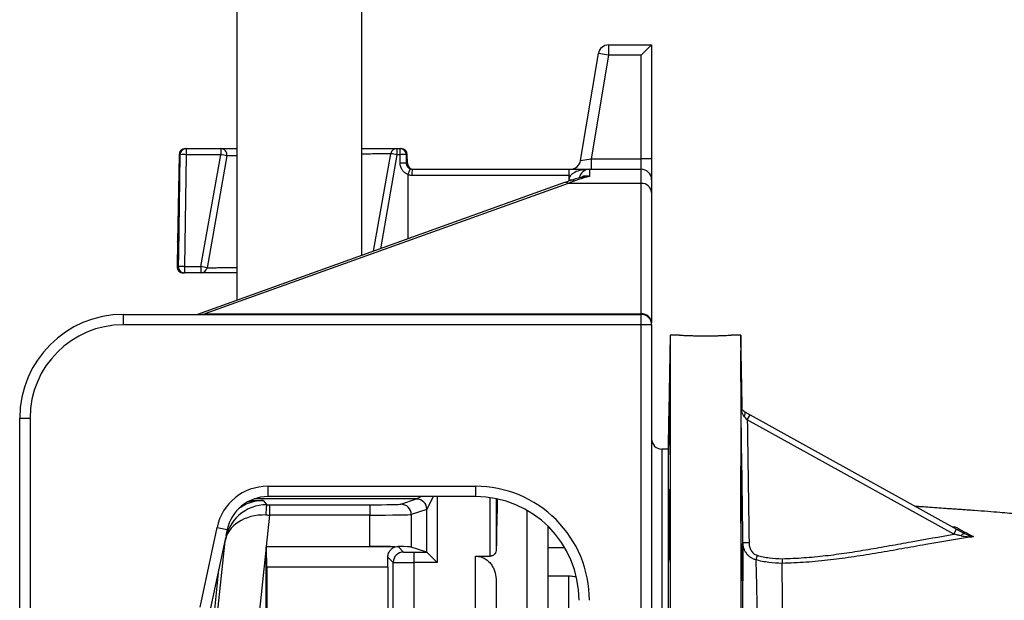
# Model space of a CAD drawing. Header units: millimetres. Extents: x 9 to 1898, y 9 to 2069.
# Tile 7 of 17: x 499 to 974, y 508 to 788. Entities that reach past the tile are written whole.
import ezdxf

# ---------------------------------------------------------------- set-up
doc = ezdxf.new("R2010")
doc.units = ezdxf.units.MM

msp = doc.modelspace()

# ---------------------------------------------------------------- linework, layer by layer
at = {"color": 7, "linetype": 'Continuous', "lineweight": 25}
for p, q in [((603.45, 1226.78), (603.45, 652.76)), ((663.75, 674.41), (663.75, 1226.78)), ((782.84, 775.95), (782.84, 770.95)), ((782.84, 775.95), (803.6, 775.95)), ((803.6, 775.95), (798.6, 770.95)), ((803.6, 775.95), (803.6, 720.95)), ((769.3, 720.13), (777.91, 771.77)), ((782.84, 770.95), (774.5, 720.95)), ((782.84, 770.95), (777.91, 771.77)), ((798.6, 770.95), (782.84, 770.95)), ((798.6, 720.95), (798.6, 770.95)), ((575.55, 723), (574.82, 680.95)), ((579.03, 723), (578.21, 669)), ((578.55, 725.95), (579.03, 725.95)), ((579.03, 725.95), (595.61, 725.95)), ((579.03, 725.95), (579.03, 723)), ((595.61, 723), (579.03, 723)), ((586.08, 669), (595.61, 723)), ((598.56, 722.43), (589.04, 668.43)), ((595.61, 725.95), (595.61, 723)), ((669.45, 676.46), (677.74, 723.47)), ((680.7, 725.95), (680.7, 723)), ((680.7, 725.95), (682.17, 725.95)), ((682.17, 723), (680.7, 723)), ((682.17, 723), (682.17, 725.95)), ((682.17, 725.95), (682.65, 725.95)), ((682.24, 718.9), (682.17, 723)), ((685.15, 723), (685.21, 718.9)), ((685.72, 718.9), (685.65, 723)), ((769.3, 720.13), (774.5, 720.95)), ((774.5, 720.95), (774.5, 715.95)), ((774.5, 720.95), (798.6, 720.95)), ((798.6, 715.95), (798.6, 720.95)), ((803.6, 720.95), (798.6, 720.95)), ((803.6, 720.95), (803.6, 710.95)), ((686.03, 682.4), (686.06, 713.28)), ((763.6, 713), (687.86, 713)), ((688.24, 715.95), (763.6, 715.95)), ((763.6, 715.95), (763.6, 713)), ((763.6, 715.95), (773.6, 715.95)), ((763.6, 713), (763.6, 710.22)), ((773.6, 715.95), (773.6, 712.55)), ((773.6, 715.95), (798.6, 715.95)), ((798.6, 709.14), (798.6, 715.95)), ((761.57, 709.52), (584.47, 645.95)), ((763.26, 709.14), (587.93, 646.2)), ((798.6, 709.14), (763.26, 709.14)), ((798.6, 646.2), (798.6, 709.14)), ((803.6, 710.95), (803.6, 704.82)), ((803.6, 704.82), (803.6, 641.88)), ((574.82, 680.95), (574.61, 669)), ((574.83, 681.55), (574.82, 680.95)), ((574.82, 680.95), (574.82, 681.16)), ((574.82, 680.95), (574.82, 680.95)), ((578.21, 665.95), (577.61, 665.95)), ((578.21, 669), (586.08, 669)), ((578.21, 669), (578.21, 665.95)), ((586.08, 665.95), (578.21, 665.95)), ((586.08, 669), (586.08, 665.95)), ((548.6, 645.95), (548.6, 640.95)), ((548.6, 645.95), (798.6, 645.95)), ((587.93, 646.2), (798.6, 646.2)), ((798.6, 640.95), (798.6, 645.95)), ((803.6, 640.95), (803.6, 641.88)), ((798.6, 640.95), (548.6, 640.95)), ((803.6, 640.95), (798.6, 640.95)), ((798.6, 496.54), (798.6, 640.95)), ((803.6, 640.95), (803.6, 496.54)), ((812.6, 635.95), (811.64, 580.95)), ((817.1, 635.95), (812.6, 635.95)), ((812.6, 635.95), (812.6, 155.95)), ((846.6, 635.95), (842.06, 635.95)), ((847.22, 600.4), (846.6, 635.95)), ((846.6, 635.95), (846.6, 155.95)), ((498.6, 595.95), (503.6, 595.95)), ((498.6, 406.04), (498.6, 595.95)), ((503.6, 595.95), (503.6, 406.04)), ((849.78, 595.05), (851.16, 597.54)), ((949.45, 539.91), (849.78, 595.05)), ((851.16, 597.54), (950.82, 542.39)), ((811.64, 580.95), (808.6, 580.95)), ((808.6, 580.95), (808.6, 210.95)), ((811.64, 580.95), (811.64, 210.95)), ((803.72, 577.66), (803.7, 577.65)), ((618.38, 563.04), (718.6, 563.04)), ((618.38, 563.04), (618.38, 558.04)), ((718.6, 563.04), (718.6, 558.04)), ((616.14, 556.11), (617.91, 554.14)), ((718.6, 558.04), (618.38, 558.04)), ((682.6, 554.39), (690.12, 556.9)), ((728.65, 557.02), (728.65, 532.52)), ((619.23, 554.14), (619.23, 549.14)), ((619.23, 554.14), (667.62, 554.14)), ((667.62, 554.14), (667.62, 549.14)), ((695.11, 551.9), (687.59, 549.39)), ((695.13, 531.21), (695.13, 551.91)), ((743.6, 400.62), (743.6, 551.34)), ((847.24, 553.17), (846.67, 553.17)), ((619.23, 549.14), (617.64, 534.06)), ((667.62, 549.14), (619.23, 549.14)), ((667.62, 534.06), (667.62, 549.14)), ((687.59, 549.39), (687.59, 533.73)), ((812.02, 548.24), (812.34, 548.24)), ((585.66, 504.66), (593.84, 543.16)), ((593.84, 543.16), (598.73, 542.12)), ((598.73, 542.12), (598.12, 539.25)), ((753.6, 543.74), (753.6, 397.44)), ((949.45, 539.91), (950.82, 542.39)), ((597.89, 538.15), (590.55, 503.62)), ((591.11, 472.96), (597.79, 536.49)), ((617.6, 533.65), (612.97, 489.6)), ((617.65, 534.01), (617.6, 534.06)), ((617.6, 489.6), (617.6, 533.65)), ((617.64, 534.06), (667.62, 534.06)), ((617.65, 534.01), (677.61, 534.01)), ((681.22, 533.96), (683.87, 531.3)), ((695.12, 531.22), (687.59, 533.73)), ((761.72, 533.35), (753.6, 533.35)), ((678.88, 526.31), (676.32, 528.86)), ((688.87, 531.22), (695.12, 531.22)), ((688.87, 531.22), (688.87, 526.22)), ((695.13, 531.21), (700.12, 526.22)), ((718.6, 529.31), (725.65, 529.31)), ((718.6, 499.92), (718.6, 529.31)), ((617.82, 524.01), (617.82, 499.71)), ((676.34, 524.01), (617.82, 524.01)), ((676.34, 524.01), (676.34, 499.71)), ((678.88, 480.17), (678.88, 526.31)), ((688.87, 526.22), (688.87, 480.17)), ((700.12, 526.22), (688.87, 526.22)), ((753.6, 519.82), (763.6, 519.82)), ((763.6, 453.01), (763.6, 519.82)), ((728.6, 517.25), (728.6, 400.62))]:
    msp.add_line(p, q, dxfattribs=at)
at = {"color": 1, "linetype": 'Continuous', "lineweight": 25}
for p, q in [((576.06, 723), (575.55, 723)), ((680.7, 723), (672.7, 677.62)), ((685.65, 723), (685.15, 723)), ((685.21, 718.9), (685.72, 718.9)), ((763.6, 710.95), (766, 710.95)), ((574.61, 669), (575.25, 669)), ((587.93, 645.95), (587.93, 646.2)), ((798.6, 645.95), (798.6, 646.2)), ((690.12, 556.9), (611.71, 556.9)), ((690.14, 556.9), (692.41, 558.04)), ((698.2, 558.04), (695.13, 551.91)), ((700.12, 558.04), (700.12, 526.22)), ((725.65, 529.31), (725.65, 557.54)), ((753.6, 543.12), (754.22, 543.12)), ((948.98, 543.42), (950.09, 543.5)), ((597.79, 536.49), (597.58, 536.73)), ((594.64, 522.88), (589.07, 469.92))]:
    msp.add_line(p, q, dxfattribs=at)
at = {"color": 7, "linetype": 'Continuous', "lineweight": 25, "flags": 128}
for points in [[(575.25, 669), (575.34, 675), (575.7, 698.99), (576.06, 723)], [(848.36, 596.61), (848.52, 597.04), (848.63, 597.46), (848.7, 597.85), (848.72, 598.2), (848.7, 598.51), (848.62, 598.77), (848.51, 598.96), (848.35, 599.1)], [(812.03, 535.73), (812.07, 536.05), (812.1, 536.74), (812.14, 537.77), (812.19, 539.49), (812.23, 541.16), (812.26, 543.05), (812.3, 545.1), (812.33, 547.25), (812.35, 549.44), (812.38, 551.61), (812.39, 553.69), (812.4, 555.63), (812.41, 557.38), (812.41, 558.88), (812.4, 560.09), (812.39, 560.97), (812.37, 561.51), (812.35, 561.68), (812.32, 561.49), (812.29, 560.93), (812.25, 560.02), (812.21, 558.79), (812.17, 557.27), (812.14, 555.52), (812.1, 553.56), (812.07, 551.47), (812.02, 548.24), (812.02, 548.24)], [(952.98, 539.14), (953.22, 539.45), (953.46, 539.72), (953.69, 539.95), (953.92, 540.12), (954.12, 540.25), (954.3, 540.33), (954.46, 540.34), (954.6, 540.31)]]:
    msp.add_lwpolyline(points, dxfattribs=at)
at = {"color": 7, "linetype": 'Continuous', "lineweight": 25}
for centre, radius, start, end in [((782.84, 770.95), 5, 90, 170.5377), ((578.55, 722.95), 3, 90, 179), ((579.04, 722.96), 2.99, 90.2604, 179.2703), ((577.54, 665.79), 57.23, 88.5121, 91.4879), ((595.61, 722.95), 3, 350, 90), ((588.73, 679.68), 43.86, 77.0522, 80.9845), ((680.7, 722.95), 3, 90, 170), ((672.41, 680.29), 43.5, 79.0174, 82.9579), ((682.16, 722.96), 2.99, 0.7297, 89.7396), ((683.66, 665.79), 57.23, 88.5121, 91.4879), ((682.65, 722.95), 3, 1, 90), ((683.72, 661.56), 57.35, 88.5157, 91.4843), ((688.72, 718.95), 3, 181, 270), ((764.37, 720.95), 5, 270, 350.5377), ((693.98, 713.72), 6.15, 158.7368, 186.6834), ((773.6, 710.95), 5, 90, 170.2775), ((798.6, 710.95), 5, 0, 90), ((798.92, 704.45), 4.7, 4.4863, 93.8742), ((577.61, 668.95), 3, 179, 270), ((576.73, 610.11), 58.91, 88.5579, 91.4421), ((578.23, 668.93), 2.98, 178.68, 269.6607), ((579.21, 625.68), 43.86, 77.0522, 80.9845), ((586.08, 668.95), 3, 270, 350), ((548.6, 595.95), 50, 90, 180), ((798.92, 641.51), 4.7, 4.4863, 93.8742), ((798.6, 640.95), 5, 0, 90), ((548.6, 595.95), 45, 90, 180), ((808.6, 585.95), 5, 180, 270), ((618.38, 537.95), 25.09, 90, 168), ((618.38, 537.95), 20.09, 90, 168), ((690.11, 551.89), 5, 0.0264, 89.9038), ((690.12, 551.89), 5.01, 0.1836, 89.8164), ((632.59, 550.36), 15.16, 165.5447, 184.4239), ((682.59, 549.39), 5, 0.0264, 89.9038), ((849.7, 552.29), 16.45, 263.0195, 273.2231), ((683.88, 526.3), 5, 90.0204, 179.9796), ((1011.78, 484.47), 163.67, 163.9491, 164.7377)]:
    msp.add_arc(centre, radius, start, end, dxfattribs=at)
at = {"color": 1, "linetype": 'Continuous', "lineweight": 25}
msp.add_arc((762.06, 707.79), 1.8, 48.3889, 105.8, dxfattribs=at)
at = {"color": 7, "linetype": 'Continuous', "lineweight": 25}
for centre, major_axis, ratio, start_param, end_param in [((773.6, 710.95), (10, 0), 0.5, 1.570796, 3.141593), ((800.11, 665.95), (73.12, 0), 0.683761, 1.94172, 2.098871), ((718.6, 508.03), (0, -55.01), 0.999848, 1.570796, 3.141593), ((690.11, 561.89), (0, 5), 0.104816, 3.159046, 3.193953), ((718.6, 508.03), (0, 50.01), 0.999817, 4.712389, 6.283185), ((731.13, 398.93), (0, 195), 0.017455, 0.626325, 0.816091), ((617.68, 534.4), (19.06, 6.25), 0.982527, 1.247754, 2.713557), ((619.26, 554.4), (15.08, 0), 0.017359, 4.623023, 4.710564), ((667.62, 554.4), (15, 0), 0.017455, 4.712389, 6.230825), ((695.1, 561.89), (0, 10), 0.052408, 3.159046, 3.193953), ((617.68, 534.4), (19.95, -1.53), 0.737925, 1.637455, 3.103257), ((619.26, 549.41), (20.06, -0.52), 0.013082, 4.623817, 4.711358), ((667.62, 549.41), (20, 0), 0.013091, 4.712389, 6.230825), ((617.95, 536.97), (0.01, 191.36), 0.001824, 1.586042, 1.588154), ((617.61, 533.71), (20.11, 0), 0.017359, 1.568971, 1.571083), ((617.65, 524.01), (0, 10), 0.017455, 4.712389, 6.265732), ((667.62, 533.71), (20, 0), 0.017455, 1.047695, 1.570796), ((667.62, 533.71), (20, 0), 0.017455, 0.05236, 0.823486), ((676.17, 524.01), (0, 10), 0.017455, 4.712389, 5.21871), ((688.87, 531.31), (5, 0), 0.017455, 3.159046, 4.712389), ((695.12, 526.22), (0, 5), 0.052408, 6.230825, 6.265732), ((688.87, 526.31), (10, 0), 0.008728, 3.159046, 4.712389)]:
    msp.add_ellipse(centre, major_axis=major_axis, ratio=ratio, start_param=start_param, end_param=end_param, dxfattribs=at)
at = {"color": 1, "linetype": 'Continuous', "lineweight": 25}
msp.add_ellipse((616.15, 536.11), major_axis=(-13.39, 14.87), ratio=0.999449, start_param=5.550284, end_param=6.194472, dxfattribs=at)
at = {"color": 7, "linetype": 'Continuous', "lineweight": 25}
for points, knots in [([(595.61, 725.95), (595.71, 725.95), (595.92, 725.95), (597.6, 725.95), (600.04, 725.95), (602.37, 725.95), (603.45, 725.95)], [0, 0, 0, 0, 0.25859, 0.51718, 0.775764, 1, 1, 1, 1]), ([(663.75, 725.95), (664.66, 725.95), (667.36, 725.95), (671.19, 725.95), (675.06, 725.95), (678.02, 725.95), (679.72, 725.95), (680.56, 725.95), (680.65, 725.95), (680.7, 725.95)], [0, 0, 0, 0, 0.086975, 0.25674, 0.43144, 0.601008, 0.775503, 0.887069, 1, 1, 1, 1]), ([(686.08, 713.41), (685.52, 713.62), (685.01, 713.91), (684.07, 714.65), (683.66, 715.08), (683.15, 715.8), (683, 716.06), (682.73, 716.59), (682.62, 716.86), (682.44, 717.42), (682.37, 717.71), (682.27, 718.3), (682.24, 718.6), (682.24, 718.9)], [0, 0, 0, 0, 0.25, 0.25, 0.5, 0.5, 0.625, 0.625, 0.75, 0.75, 0.875, 0.875, 1, 1, 1, 1]), ([(685.21, 718.9), (685.21, 718.74), (685.22, 718.59), (685.28, 718.28), (685.31, 718.13), (685.41, 717.85), (685.47, 717.71), (685.62, 717.44), (685.7, 717.3), (685.88, 717.06), (685.98, 716.95), (686.2, 716.73), (686.31, 716.63), (686.69, 716.36), (686.95, 716.22), (687.24, 716.12)], [0, 0, 0, 0, 0.125, 0.125, 0.25, 0.25, 0.375, 0.375, 0.5, 0.5, 0.625, 0.625, 0.75, 0.75, 1, 1, 1, 1]), ([(686.08, 713.41), (686.14, 713.59), (686.21, 713.76), (686.34, 714.11), (686.4, 714.28), (686.53, 714.61), (686.59, 714.76), (686.71, 715.05), (686.76, 715.19), (686.87, 715.44), (686.92, 715.55), (687.01, 715.75), (687.05, 715.83), (687.13, 715.97), (687.16, 716.02), (687.21, 716.1), (687.23, 716.12), (687.24, 716.12)], [0, 0, 0, 0, 0.125, 0.125, 0.25, 0.25, 0.375, 0.375, 0.5, 0.5, 0.625, 0.625, 0.75, 0.75, 0.875, 0.875, 1, 1, 1, 1]), ([(770.65, 712.3), (770.34, 712.22), (768.18, 711.68), (765.14, 710.77), (762.45, 709.83), (761.57, 709.52)], [0, 0, 0, 0, 0.103851, 0.706552, 1, 1, 1, 1]), ([(603.45, 665.95), (601.86, 665.95), (598.52, 665.95), (594.27, 665.95), (590.69, 665.95), (588.06, 665.95), (586.4, 665.95), (586.19, 665.95), (586.08, 665.95)], [0, 0, 0, 0, 0.15366, 0.323012, 0.492257, 0.661502, 0.830751, 1, 1, 1, 1]), ([(817.1, 635.95), (817.13, 635.95), (817.2, 635.94), (817.75, 635.91), (818.61, 635.87), (819.78, 635.82), (821.24, 635.77), (822.92, 635.71), (824.81, 635.67), (826.82, 635.64), (828.92, 635.62), (831.03, 635.62), (833.11, 635.64), (835.07, 635.68), (836.9, 635.73), (838.5, 635.79), (839.87, 635.84), (840.94, 635.89), (841.68, 635.93), (842.07, 635.95), (842.06, 635.95), (842.06, 635.95)], [0, 0, 0, 0, 0.052878, 0.107291, 0.160168, 0.214577, 0.267499, 0.321954, 0.374904, 0.429393, 0.482294, 0.536732, 0.589584, 0.643967, 0.696846, 0.751255, 0.804195, 0.858671, 0.911611, 0.96609, 1, 1, 1, 1]), ([(846.95, 601.27), (846.94, 601.48), (846.92, 603.01), (846.87, 605.96), (846.81, 609.97), (846.75, 613.84), (846.7, 617.45), (846.66, 620.69), (846.63, 623.48), (846.61, 625.72), (846.6, 627.37), (846.6, 628.37), (846.61, 628.7), (846.64, 628.33), (846.67, 627.31), (846.71, 625.62), (846.76, 623.36), (846.82, 620.54), (846.88, 617.29), (846.95, 613.67), (847.02, 609.79), (847.09, 605.77), (847.14, 602.61), (847.17, 600.89), (847.18, 600.48)], [0, 0, 0, 0, 0.007842, 0.056694, 0.105546, 0.154395, 0.203244, 0.252087, 0.300929, 0.349766, 0.398603, 0.447435, 0.496268, 0.545099, 0.593931, 0.642765, 0.691599, 0.740439, 0.789278, 0.838124, 0.88697, 0.935821, 0.984672, 1, 1, 1, 1]), ([(812.02, 593.11), (812.03, 593.42), (812.04, 593.77), (812.06, 594.55), (812.07, 594.97), (812.1, 596.36), (812.12, 597.4), (812.15, 598.84), (812.15, 599.14), (812.16, 599.73), (812.17, 600.04), (812.18, 600.95), (812.2, 601.57), (812.22, 602.84), (812.23, 603.5), (812.25, 604.79), (812.26, 605.43), (812.28, 606.4), (812.28, 606.72), (812.29, 607.35), (812.3, 607.67), (812.31, 608.61), (812.32, 609.22), (812.34, 610.4), (812.34, 610.97), (812.36, 612.08), (812.37, 612.6), (812.38, 613.57), (812.38, 614.03), (812.39, 614.66), (812.39, 614.87), (812.4, 615.25), (812.4, 615.43), (812.4, 615.95), (812.41, 616.25), (812.41, 616.76), (812.41, 616.98), (812.41, 617.31), (812.41, 617.43), (812.41, 617.54), (812.41, 617.57), (812.4, 617.59), (812.4, 617.59), (812.39, 617.53), (812.38, 617.29), (812.37, 616.64), (812.36, 616.39), (812.34, 615.78), (812.34, 615.44), (812.32, 614.86), (812.32, 614.66), (812.31, 614.24), (812.31, 614.02), (812.29, 613.33), (812.28, 612.85), (812.26, 611.81), (812.25, 611.25), (812.23, 610.11), (812.22, 609.52), (812.2, 608.6), (812.2, 608.3), (812.18, 607.67), (812.18, 607.35), (812.16, 606.39), (812.15, 605.75), (812.13, 604.46), (812.12, 603.82), (812.1, 602.52), (812.08, 601.88), (812.06, 600.64), (812.06, 600.03), (812.04, 599.13), (812.04, 598.84), (812.03, 598.26), (812.02, 597.98), (812.02, 597.71)], [0, 0, 0, 0, 0.03125, 0.03125, 0.0625, 0.0625, 0.125, 0.125, 0.140625, 0.140625, 0.15625, 0.15625, 0.1875, 0.1875, 0.21875, 0.21875, 0.25, 0.25, 0.265625, 0.265625, 0.28125, 0.28125, 0.3125, 0.3125, 0.34375, 0.34375, 0.375, 0.375, 0.40625, 0.40625, 0.421875, 0.421875, 0.4375, 0.4375, 0.46875, 0.46875, 0.5, 0.5, 0.53125, 0.53125, 0.546875, 0.546875, 0.5625, 0.5625, 0.625, 0.625, 0.65625, 0.65625, 0.6875, 0.6875, 0.703125, 0.703125, 0.71875, 0.71875, 0.75, 0.75, 0.78125, 0.78125, 0.8125, 0.8125, 0.828125, 0.828125, 0.84375, 0.84375, 0.875, 0.875, 0.90625, 0.90625, 0.9375, 0.9375, 0.96875, 0.96875, 0.984375, 0.984375, 1, 1, 1, 1]), ([(846.76, 601.7), (846.78, 601.68), (846.81, 601.67), (846.83, 601.66), (846.85, 601.65), (846.87, 601.63), (846.89, 601.62)], [0, 0, 0, 0, 0.00883074, 0.00883074, 0.00883074, 0.01769109, 0.01769109, 0.01769109, 0.01769109]), ([(848.36, 596.61), (848.2, 596.79), (848.07, 596.97), (847.82, 597.36), (847.71, 597.56), (847.41, 598.17), (847.26, 598.6), (847.02, 599.47), (846.93, 599.91), (846.83, 600.58), (846.81, 600.8), (846.78, 601.25), (846.76, 601.47), (846.76, 601.7)], [0, 0, 0, 0, 0.125, 0.125, 0.25, 0.25, 0.5, 0.5, 0.75, 0.75, 0.875, 0.875, 1, 1, 1, 1]), ([(848.35, 599.1), (848.19, 599.19), (848.05, 599.28), (847.8, 599.48), (847.69, 599.58), (847.4, 599.89), (847.25, 600.11), (847.01, 600.55), (846.92, 600.78), (846.83, 601.12), (846.81, 601.24), (846.77, 601.47), (846.76, 601.58), (846.76, 601.7)], [0, 0, 0, 0, 0.125, 0.125, 0.25, 0.25, 0.5, 0.5, 0.75, 0.75, 0.875, 0.875, 1, 1, 1, 1]), ([(848.4, 599.07), (848.25, 599.15), (848.11, 599.24), (847.87, 599.44), (847.77, 599.54), (847.48, 599.85), (847.33, 600.06), (847.11, 600.5), (847.03, 600.72), (846.95, 601.06), (846.93, 601.17), (846.9, 601.4), (846.89, 601.51), (846.89, 601.62)], [0, 0, 0, 0, 0.125, 0.125, 0.25, 0.25, 0.5, 0.5, 0.75, 0.75, 0.875, 0.875, 1, 1, 1, 1]), ([(848.35, 599.1), (848.79, 598.85), (849.25, 598.6), (850.19, 598.08), (850.67, 597.81), (851.16, 597.54)], [0, 0, 0, 0, 0.5, 0.5, 1, 1, 1, 1]), ([(812.02, 593.11), (812.01, 592.17), (811.99, 591.19), (811.96, 589.17), (811.94, 588.16), (811.92, 586.67), (811.91, 586.17), (811.89, 585.22), (811.88, 584.75), (811.86, 583.85), (811.85, 583.41), (811.84, 582.56), (811.83, 582.16), (811.81, 581.41), (811.8, 581.05), (811.79, 580.4), (811.78, 580.1), (811.77, 579.7), (811.77, 579.57), (811.76, 579.33), (811.76, 579.22), (811.75, 578.91), (811.75, 578.73), (811.74, 578.44), (811.73, 578.33), (811.73, 578.22), (811.72, 578.19), (811.72, 578.15), (811.72, 578.14), (811.72, 578.13), (811.71, 578.16), (811.71, 578.25), (811.71, 578.29), (811.71, 578.39), (811.71, 578.44), (811.71, 578.77), (811.71, 579.16), (811.72, 579.81), (811.72, 579.95), (811.72, 580.24), (811.73, 580.39), (811.73, 580.86), (811.74, 581.2), (811.75, 581.94), (811.75, 582.33), (811.76, 583.16), (811.77, 583.58), (811.78, 584.47), (811.79, 584.94), (811.8, 585.89), (811.81, 586.38), (811.83, 587.37), (811.84, 587.86), (811.85, 588.87), (811.86, 589.38), (811.89, 590.89), (811.91, 591.88), (811.94, 593.8), (811.96, 594.69), (811.98, 595.92), (811.99, 596.32), (812.01, 597.05), (812.01, 597.39), (812.02, 597.71)], [0, 0, 0, 0, 0.0625, 0.0625, 0.125, 0.125, 0.15625, 0.15625, 0.1875, 0.1875, 0.21875, 0.21875, 0.25, 0.25, 0.28125, 0.28125, 0.3125, 0.3125, 0.328125, 0.328125, 0.34375, 0.34375, 0.375, 0.375, 0.40625, 0.40625, 0.421875, 0.421875, 0.4375, 0.4375, 0.46875, 0.46875, 0.484375, 0.484375, 0.5, 0.5, 0.5625, 0.5625, 0.578125, 0.578125, 0.59375, 0.59375, 0.625, 0.625, 0.65625, 0.65625, 0.6875, 0.6875, 0.71875, 0.71875, 0.75, 0.75, 0.78125, 0.78125, 0.8125, 0.8125, 0.875, 0.875, 0.9375, 0.9375, 0.96875, 0.96875, 1, 1, 1, 1]), ([(849.78, 595.05), (849.54, 595.32), (849.3, 595.59), (848.83, 596.11), (848.59, 596.36), (848.36, 596.61)], [0, 0, 0, 0, 0.5, 0.5, 1, 1, 1, 1]), ([(847.24, 525.11), (847.23, 525.21), (847.22, 525.33), (847.2, 525.61), (847.2, 525.77), (847.17, 526.28), (847.15, 526.69), (847.12, 527.41), (847.11, 527.67), (847.1, 528.21), (847.09, 528.51), (847.06, 529.42), (847.04, 530.09), (847.01, 531.18), (847, 531.56), (846.98, 532.34), (846.97, 532.75), (846.94, 533.98), (846.93, 534.85), (846.9, 536.22), (846.89, 536.68), (846.87, 537.63), (846.86, 538.12), (846.84, 539.61), (846.82, 540.62), (846.79, 542.68), (846.78, 543.73), (846.75, 545.34), (846.75, 545.88), (846.73, 546.97), (846.73, 547.51), (846.71, 549.13), (846.7, 550.21), (846.68, 551.82), (846.67, 552.35), (846.66, 553.42), (846.66, 553.96), (846.65, 555.55), (846.64, 556.58), (846.63, 558.58), (846.62, 559.55), (846.61, 560.97), (846.61, 561.44), (846.61, 562.35), (846.61, 562.79), (846.6, 564.08), (846.6, 564.89), (846.6, 566.04), (846.6, 566.41), (846.6, 567.12), (846.6, 567.47), (846.61, 568.46), (846.61, 569.05), (846.62, 570.11), (846.63, 570.58), (846.64, 571.18), (846.64, 571.36), (846.65, 571.7), (846.65, 571.84), (846.66, 572.23), (846.67, 572.42), (846.69, 572.6), (846.7, 572.64), (846.71, 572.68), (846.71, 572.68), (846.73, 572.64), (846.75, 572.53), (846.78, 572.18), (846.79, 571.94), (846.82, 571.46), (846.82, 571.28), (846.84, 570.89), (846.85, 570.67), (846.87, 569.99), (846.89, 569.47), (846.92, 568.6), (846.93, 568.29), (846.95, 567.65), (846.95, 567.3), (846.98, 566.25), (847, 565.49), (847.04, 563.88), (847.06, 563.03), (847.09, 561.68), (847.1, 561.22), (847.11, 560.28), (847.12, 559.8), (847.15, 558.35), (847.17, 557.35), (847.2, 555.81), (847.2, 555.29), (847.22, 554.24), (847.23, 553.71), (847.24, 553.17)], [0, 0, 0, 0, 0.015625, 0.015625, 0.03125, 0.03125, 0.0625, 0.0625, 0.078125, 0.078125, 0.09375, 0.09375, 0.125, 0.125, 0.140625, 0.140625, 0.15625, 0.15625, 0.1875, 0.1875, 0.203125, 0.203125, 0.21875, 0.21875, 0.25, 0.25, 0.28125, 0.28125, 0.296875, 0.296875, 0.3125, 0.3125, 0.34375, 0.34375, 0.359375, 0.359375, 0.375, 0.375, 0.40625, 0.40625, 0.4375, 0.4375, 0.453125, 0.453125, 0.46875, 0.46875, 0.5, 0.5, 0.515625, 0.515625, 0.53125, 0.53125, 0.5625, 0.5625, 0.59375, 0.59375, 0.609375, 0.609375, 0.625, 0.625, 0.65625, 0.65625, 0.671875, 0.671875, 0.6875, 0.6875, 0.71875, 0.71875, 0.75, 0.75, 0.765625, 0.765625, 0.78125, 0.78125, 0.8125, 0.8125, 0.828125, 0.828125, 0.84375, 0.84375, 0.875, 0.875, 0.90625, 0.90625, 0.921875, 0.921875, 0.9375, 0.9375, 0.96875, 0.96875, 0.984375, 0.984375, 1, 1, 1, 1]), ([(847.24, 553.17), (847.25, 552.95), (847.25, 552.73), (847.26, 552.26), (847.27, 552.03), (847.29, 551.29), (847.3, 550.78), (847.32, 549.7), (847.34, 549.14), (847.36, 548.26), (847.36, 547.96), (847.37, 547.35), (847.38, 547.04), (847.41, 545.47), (847.43, 544.17), (847.47, 542.13), (847.48, 541.43), (847.5, 540.03), (847.51, 539.33), (847.53, 537.93), (847.54, 537.22), (847.55, 536.17), (847.56, 535.81), (847.57, 535.11), (847.57, 534.75), (847.59, 532.99), (847.6, 531.63), (847.62, 529.65), (847.63, 529), (847.63, 527.73), (847.64, 527.12), (847.65, 525.34), (847.65, 524.25), (847.65, 522.73), (847.65, 522.26), (847.65, 521.37), (847.64, 520.96), (847.64, 520.19), (847.63, 519.84), (847.63, 519.36), (847.63, 519.21), (847.62, 518.92), (847.62, 518.79), (847.6, 518.16), (847.59, 517.81), (847.57, 517.49), (847.56, 517.42), (847.54, 517.36), (847.52, 517.37), (847.5, 517.53), (847.48, 517.77), (847.47, 517.92), (847.43, 518.5), (847.41, 519.02), (847.37, 520.01), (847.36, 520.37), (847.34, 521.17), (847.32, 521.6), (847.3, 522.51), (847.29, 523), (847.26, 524.02), (847.25, 524.56), (847.24, 525.11)], [0, 0, 0, 0, 0.015625, 0.015625, 0.03125, 0.03125, 0.0625, 0.0625, 0.09375, 0.09375, 0.109375, 0.109375, 0.125, 0.125, 0.1875, 0.1875, 0.21875, 0.21875, 0.25, 0.25, 0.28125, 0.28125, 0.296875, 0.296875, 0.3125, 0.3125, 0.375, 0.375, 0.40625, 0.40625, 0.4375, 0.4375, 0.5, 0.5, 0.53125, 0.53125, 0.5625, 0.5625, 0.59375, 0.59375, 0.609375, 0.609375, 0.625, 0.625, 0.6875, 0.6875, 0.71875, 0.71875, 0.75, 0.78125, 0.78125, 0.8125, 0.8125, 0.875, 0.875, 0.90625, 0.90625, 0.9375, 0.9375, 0.96875, 0.96875, 1, 1, 1, 1]), ([(1077.45, 539.33), (1077.17, 539.35), (1076.68, 539.39), (1076, 539.44), (1075.49, 539.49), (1075.05, 539.53), (1074.41, 539.59), (1073.42, 539.68), (1072.1, 539.82), (1070.89, 539.96), (1069.97, 540.06), (1069.01, 540.17), (1067.8, 540.31), (1066.33, 540.49), (1064.78, 540.67), (1063.37, 540.85), (1062.2, 540.99), (1061.14, 541.12), (1060.03, 541.26), (1058.75, 541.42), (1057.28, 541.6), (1054.55, 541.93), (1050.53, 542.42), (1044.7, 543.11), (1038.32, 543.81), (1031.12, 544.55), (1023.98, 545.24), (1016.91, 545.91), (1009.79, 546.61), (1002.35, 547.36), (995.48, 548.06), (989.54, 548.67), (984.94, 549.13), (980.62, 549.55), (976.28, 549.96), (971.34, 550.4), (965.72, 550.87), (960.43, 551.26), (956.12, 551.57), (953.25, 551.76), (950.75, 551.93), (948.26, 552.09), (945.07, 552.31), (941.21, 552.57), (936.93, 552.88), (933.57, 553.13), (931.63, 553.3), (931.03, 553.35)], [0, 0, 0, 0, 0.020075, 0.035042, 0.044821, 0.052854, 0.061352, 0.080005, 0.103239, 0.117129, 0.128504, 0.138334, 0.151157, 0.167545, 0.183832, 0.198359, 0.209472, 0.217896, 0.227089, 0.237491, 0.249106, 0.261933, 0.300656, 0.339626, 0.389453, 0.436355, 0.483657, 0.531393, 0.578125, 0.625215, 0.672226, 0.700876, 0.726561, 0.747726, 0.770161, 0.795096, 0.824287, 0.856882, 0.873957, 0.887559, 0.898898, 0.911545, 0.925996, 0.947886, 0.969966, 0.990783, 1, 1, 1, 1]), ([(812.02, 535.69), (812.01, 535.19), (812.01, 534.69), (811.99, 533.72), (811.98, 533.25), (811.97, 532.34), (811.96, 531.9), (811.94, 531.04), (811.93, 530.63), (811.92, 529.86), (811.91, 529.49), (811.89, 528.82), (811.88, 528.51), (811.86, 527.95), (811.85, 527.7), (811.84, 527.25), (811.83, 527.07), (811.81, 526.75), (811.8, 526.63), (811.79, 526.45), (811.78, 526.4), (811.77, 526.36), (811.76, 526.37), (811.75, 526.47), (811.75, 526.55), (811.73, 526.91), (811.72, 527.28), (811.72, 528.02), (811.71, 528.3), (811.71, 528.91), (811.71, 529.24), (811.71, 529.77), (811.71, 529.96), (811.71, 530.34), (811.71, 530.54), (811.71, 531.14), (811.72, 531.57), (811.72, 532.44), (811.72, 532.9), (811.73, 533.61), (811.73, 533.85), (811.74, 534.33), (811.74, 534.57), (811.75, 535.31), (811.75, 535.8), (811.76, 536.56), (811.76, 536.81), (811.77, 537.31), (811.77, 537.57), (811.79, 538.84), (811.8, 539.82), (811.82, 541.03), (811.83, 541.27), (811.84, 541.74), (811.84, 541.97), (811.85, 542.65), (811.86, 543.08), (811.88, 543.92), (811.89, 544.32), (811.91, 545.08), (811.92, 545.43), (811.93, 546.08), (811.94, 546.38), (811.96, 546.92), (811.97, 547.17), (811.98, 547.58), (811.99, 547.76), (812.01, 548.05), (812.01, 548.16), (812.02, 548.24)], [0, 0, 0, 0, 0.03125, 0.03125, 0.0625, 0.0625, 0.09375, 0.09375, 0.125, 0.125, 0.15625, 0.15625, 0.1875, 0.1875, 0.21875, 0.21875, 0.25, 0.25, 0.28125, 0.28125, 0.3125, 0.3125, 0.34375, 0.34375, 0.375, 0.375, 0.4375, 0.4375, 0.46875, 0.46875, 0.5, 0.5, 0.515625, 0.515625, 0.53125, 0.53125, 0.5625, 0.5625, 0.59375, 0.59375, 0.609375, 0.609375, 0.625, 0.625, 0.65625, 0.65625, 0.671875, 0.671875, 0.6875, 0.6875, 0.75, 0.75, 0.765625, 0.765625, 0.78125, 0.78125, 0.8125, 0.8125, 0.84375, 0.84375, 0.875, 0.875, 0.90625, 0.90625, 0.9375, 0.9375, 0.96875, 0.96875, 1, 1, 1, 1]), ([(949.37, 543.2), (949.49, 543.13), (949.61, 543.13), (949.79, 543.21), (949.85, 543.25), (949.97, 543.36), (950.03, 543.42), (950.09, 543.5)], [0, 0, 0, 0, 0.5, 0.5, 0.75, 0.75, 1, 1, 1, 1]), ([(950.09, 543.5), (951.54, 542.72), (953.01, 541.93), (955.99, 540.34), (957.48, 539.54), (958.97, 538.75)], [0, 0, 0, 0, 0.5, 0.5, 1, 1, 1, 1]), ([(950.82, 542.39), (951.47, 542.04), (952.1, 541.69), (953.36, 540.99), (953.98, 540.65), (954.6, 540.31)], [0, 0, 0, 0, 0.5, 0.5, 1, 1, 1, 1]), ([(866.61, 528.08), (870.11, 528.18), (873.6, 528.35), (880.57, 528.84), (884.04, 529.17), (890.97, 529.96), (894.42, 530.42), (901.32, 531.43), (904.76, 531.99), (911.64, 533.17), (915.08, 533.78), (921.95, 535.01), (925.39, 535.63), (935.69, 537.49), (942.56, 538.73), (949.45, 539.91)], [0, 0, 0, 0, 0.125, 0.125, 0.25, 0.25, 0.375, 0.375, 0.5, 0.5, 0.625, 0.625, 0.75, 0.75, 1, 1, 1, 1]), ([(958.97, 538.75), (951.29, 537.53), (943.62, 536.22), (932.12, 534.22), (928.29, 533.55), (920.62, 532.21), (916.79, 531.53), (909.12, 530.23), (905.28, 529.6), (897.59, 528.44), (893.74, 527.92), (886.02, 527.03), (882.15, 526.66), (874.39, 526.11), (870.5, 525.93), (866.61, 525.84)], [0, 0, 0, 0, 0.25, 0.25, 0.375, 0.375, 0.5, 0.5, 0.625, 0.625, 0.75, 0.75, 0.875, 0.875, 1, 1, 1, 1]), ([(952.98, 539.14), (952.4, 539.27), (951.81, 539.4), (950.63, 539.65), (950.04, 539.78), (949.45, 539.91)], [0, 0, 0, 0, 0.5, 0.5, 1, 1, 1, 1]), ([(952.98, 539.14), (953.48, 539.04), (953.98, 538.95), (954.98, 538.83), (955.48, 538.78), (956.48, 538.73), (956.98, 538.71), (957.97, 538.71), (958.47, 538.72), (958.97, 538.75)], [0, 0, 0, 0, 0.25, 0.25, 0.5, 0.5, 0.75, 0.75, 1, 1, 1, 1]), ([(954.6, 540.31), (954.96, 540.1), (955.33, 539.93), (956.06, 539.61), (956.43, 539.47), (957.16, 539.21), (957.52, 539.1), (958.25, 538.9), (958.61, 538.82), (958.97, 538.75)], [0, 0, 0, 0, 0.25, 0.25, 0.5, 0.5, 0.75, 0.75, 1, 1, 1, 1]), ([(676.32, 528.86), (676.32, 529.22), (676.35, 529.56), (676.47, 530.2), (676.56, 530.51), (676.79, 531.08), (676.92, 531.35), (677.22, 531.84), (677.38, 532.06), (677.73, 532.48), (677.92, 532.66), (678.31, 533), (678.52, 533.15), (679.14, 533.53), (679.58, 533.72), (680.04, 533.85)], [0, 0, 0, 0, 0.125, 0.125, 0.25, 0.25, 0.375, 0.375, 0.5, 0.5, 0.625, 0.625, 0.75, 0.75, 1, 1, 1, 1]), ([(728.65, 532.52), (728.65, 532.16), (728.59, 531.81), (728.36, 531.13), (728.18, 530.79), (727.82, 530.33), (727.69, 530.18), (727.37, 529.9), (727.2, 529.78), (726.81, 529.56), (726.6, 529.47), (726.26, 529.38), (726.14, 529.35), (725.9, 529.32), (725.78, 529.31), (725.65, 529.31)], [0, 0, 0, 0, 0.25, 0.25, 0.5, 0.5, 0.625, 0.625, 0.75, 0.75, 0.875, 0.875, 0.9375, 0.9375, 1, 1, 1, 1]), ([(847.67, 395.95), (847.67, 402.79), (847.67, 409.6), (847.67, 423.17), (847.67, 429.84), (847.67, 442.95), (847.68, 449.39), (847.68, 458.89), (847.68, 462.02), (847.68, 466.69), (847.68, 468.23), (847.68, 471.31), (847.68, 472.85), (847.68, 480.45), (847.69, 486.31), (847.69, 497.61), (847.69, 503.04), (847.69, 509.56), (847.69, 510.85), (847.7, 513.38), (847.7, 514.63), (847.7, 518.32), (847.7, 520.7), (847.7, 527.62), (847.7, 531.94), (847.71, 535.96)], [0, 0, 0, 0, 0.125, 0.125, 0.25, 0.25, 0.375, 0.375, 0.4375, 0.4375, 0.46875, 0.46875, 0.5, 0.5, 0.625, 0.625, 0.75, 0.75, 0.78125, 0.78125, 0.8125, 0.8125, 0.875, 0.875, 1, 1, 1, 1]), ([(853.88, 527.56), (853.42, 527.67), (852.97, 527.83), (852.34, 528.12), (852.13, 528.23), (851.72, 528.47), (851.52, 528.6), (850.95, 529.01), (850.59, 529.31), (850.1, 529.82), (849.94, 529.99), (849.64, 530.35), (849.5, 530.54), (849.1, 531.11), (848.87, 531.51), (848.46, 532.34), (848.28, 532.78), (847.87, 534.11), (847.72, 535.03), (847.71, 535.96)], [0, 0, 0, 0, 0.125, 0.125, 0.1875, 0.1875, 0.25, 0.25, 0.375, 0.375, 0.4375, 0.4375, 0.5, 0.5, 0.625, 0.625, 0.75, 0.75, 1, 1, 1, 1]), ([(850.63, 535.87), (850.64, 535.22), (850.72, 534.58), (850.96, 533.64), (851.06, 533.33), (851.3, 532.74), (851.44, 532.45), (851.76, 531.89), (851.94, 531.62), (852.34, 531.11), (852.56, 530.87), (853.05, 530.45), (853.32, 530.26), (853.88, 529.94), (854.17, 529.82), (854.49, 529.73)], [0, 0, 0, 0, 0.25, 0.25, 0.375, 0.375, 0.5, 0.5, 0.625, 0.625, 0.75, 0.75, 0.875, 0.875, 1, 1, 1, 1]), ([(718.6, 529.31), (719.47, 529.31), (720.3, 529.19), (721.91, 528.72), (722.64, 528.39), (723.99, 527.58), (724.57, 527.11), (725.35, 526.35), (725.59, 526.08), (726.05, 525.53), (726.26, 525.24), (726.84, 524.38), (727.16, 523.78), (727.7, 522.54), (727.93, 521.89), (728.44, 519.94), (728.6, 518.61), (728.6, 517.25)], [0, 0, 0, 0, 0.125, 0.125, 0.25, 0.25, 0.375, 0.375, 0.4375, 0.4375, 0.5, 0.5, 0.625, 0.625, 0.75, 0.75, 1, 1, 1, 1]), ([(853.88, 527.56), (853.94, 525.74), (853.99, 523.87), (854.1, 520.02), (854.15, 518.03), (854.25, 513.94), (854.3, 511.84), (854.37, 508.59), (854.4, 507.5), (854.45, 505.28), (854.47, 504.15), (854.59, 498.45), (854.69, 493.72), (854.83, 486.37), (854.88, 483.88), (854.96, 478.82), (855, 476.24), (855.08, 471), (855.12, 468.33), (855.2, 462.96), (855.23, 460.25), (855.34, 452.05), (855.4, 446.5), (855.51, 435.21), (855.55, 429.48), (855.6, 420.74), (855.62, 417.8), (855.64, 411.88), (855.65, 408.92), (855.66, 405.95)], [0, 0, 0, 0, 0.0625, 0.0625, 0.125, 0.125, 0.1875, 0.1875, 0.21875, 0.21875, 0.25, 0.25, 0.375, 0.375, 0.4375, 0.4375, 0.5, 0.5, 0.5625, 0.5625, 0.625, 0.625, 0.75, 0.75, 0.875, 0.875, 0.9375, 0.9375, 1, 1, 1, 1]), ([(866.61, 525.84), (864.46, 525.87), (862.32, 526.01), (858.05, 526.56), (855.95, 526.97), (853.88, 527.56)], [0, 0, 0, 0, 0.5, 0.5, 1, 1, 1, 1]), ([(854.49, 529.73), (856.46, 529.16), (858.46, 528.77), (862.52, 528.24), (864.56, 528.11), (866.61, 528.08)], [0, 0, 0, 0, 0.5, 0.5, 1, 1, 1, 1]), ([(866.61, 528.08), (866.61, 528.03), (866.61, 527.91), (866.61, 527.73), (866.61, 527.54), (866.61, 527.34), (866.61, 527.13), (866.61, 526.91), (866.61, 526.69), (866.61, 526.47), (866.61, 526.25), (866.61, 526.03), (866.61, 525.9), (866.61, 525.84)], [0, 0, 0, 0, 0.063359, 0.132231, 0.206614, 0.286509, 0.371914, 0.462829, 0.559252, 0.661181, 0.768617, 0.881557, 1, 1, 1, 1]), ([(867.22, 405.95), (867.22, 411.8), (867.21, 417.6), (867.19, 429.1), (867.18, 434.79), (867.16, 441.85), (867.15, 443.26), (867.15, 446.07), (867.14, 447.47), (867.13, 451.64), (867.12, 454.38), (867.09, 462.5), (867.06, 467.76), (867.01, 478.01), (866.98, 482.99), (866.94, 489.04), (866.93, 490.24), (866.92, 492.62), (866.91, 493.8), (866.88, 497.31), (866.86, 499.58), (866.81, 506.25), (866.77, 510.47), (866.69, 518.48), (866.65, 522.27), (866.61, 525.84)], [0, 0, 0, 0, 0.125, 0.125, 0.25, 0.25, 0.28125, 0.28125, 0.3125, 0.3125, 0.375, 0.375, 0.5, 0.5, 0.625, 0.625, 0.65625, 0.65625, 0.6875, 0.6875, 0.75, 0.75, 0.875, 0.875, 1, 1, 1, 1]), ([(763.6, 519.82), (763.9, 519.82), (764.6, 519.8), (765.76, 519.67), (766.68, 519.5), (767.04, 519.47), (767.11, 519.47)], [0, 0, 0, 0, 0.203826, 0.468308, 0.894346, 1, 1, 1, 1])]:
    msp.add_open_spline(points, degree=3, knots=knots, dxfattribs=at)
at = {"color": 1, "linetype": 'Continuous', "lineweight": 25}
for points, knots in [([(603.45, 722.5), (603.3, 722.5), (602.02, 722.48), (600.61, 722.46), (599.21, 722.44), (598.64, 722.43), (598.58, 722.43), (598.56, 722.43)], [0, 0, 0, 0, 0.043617, 0.365272, 0.609505, 0.857995, 1, 1, 1, 1]), ([(677.74, 723.47), (677.7, 723.47), (677.62, 723.47), (676.85, 723.46), (675.29, 723.43), (672.6, 723.39), (668.98, 723.34), (665.98, 723.3), (664.03, 723.27), (663.75, 723.26)], [0, 0, 0, 0, 0.118442, 0.23834, 0.418331, 0.603576, 0.783739, 0.969146, 1, 1, 1, 1]), ([(769.81, 712.08), (770.03, 712.27), (770.71, 712.86), (772.07, 712.95), (773.15, 712.71), (773.6, 712.55), (773.6, 712.55)], [0, 0, 0, 0, 0.215234, 0.680775, 0.996348, 1, 1, 1, 1]), ([(773.6, 712.55), (773.59, 712.55), (772.92, 712.6), (771.9, 712.64), (770.99, 712.32), (770.68, 712.21)], [0, 0, 0, 0, 0.009588, 0.66817, 1, 1, 1, 1]), ([(589.04, 668.43), (589.13, 668.43), (589.32, 668.43), (590.85, 668.45), (593.27, 668.49), (596.58, 668.54), (600.01, 668.59), (602.52, 668.62), (603.45, 668.64)], [0, 0, 0, 0, 0.17716, 0.359485, 0.536618, 0.718899, 0.896107, 1, 1, 1, 1]), ([(586.31, 645.95), (586.52, 645.98), (587.06, 646.07), (587.6, 646.15), (587.93, 646.2)], [0, 0, 0, 0, 0.384323, 1, 1, 1, 1]), ([(616.14, 556.11), (616.13, 556.11), (614.58, 556.12), (612.06, 556.02), (609.57, 555.61), (608.62, 555.45)], [0, 0, 0, 0, 0.003395, 0.617026, 1, 1, 1, 1]), ([(610.43, 556.21), (610.85, 556.2), (612.86, 556.17), (614.67, 556.14), (616.13, 556.11), (616.14, 556.11)], [0, 0, 0, 0, 0.210057, 0.996886, 1, 1, 1, 1]), ([(948.99, 543.29), (949.01, 543.29), (949.36, 543.27), (949.73, 543.39), (950.08, 543.49), (950.09, 543.5)], [0, 0, 0, 0, 0.039554, 0.988534, 1, 1, 1, 1])]:
    msp.add_open_spline(points, degree=3, knots=knots, dxfattribs=at)
at = {"color": 7, "linetype": 'Continuous', "lineweight": 25}
for points in [[(686.06, 713.28), (686.06, 713.33), (686.07, 713.37), (686.08, 713.41)], [(687.86, 713), (687.25, 713), (686.65, 713.09), (686.06, 713.28)], [(687.24, 716.12), (687.57, 716.01), (687.9, 715.95), (688.24, 715.95)], [(847.71, 535.96), (847.41, 557.88), (847.09, 579.79), (846.76, 601.7)], [(849.78, 595.05), (850.08, 575.33), (850.37, 555.6), (850.63, 535.87)], [(677.61, 534.01), (678.46, 534), (679.27, 533.96), (680.04, 533.85)], [(680.04, 533.85), (680.44, 533.93), (680.83, 533.97), (681.22, 533.96)]]:
    msp.add_open_spline(points, degree=3, dxfattribs=at)

doc.saveas('drawing.dxf')
